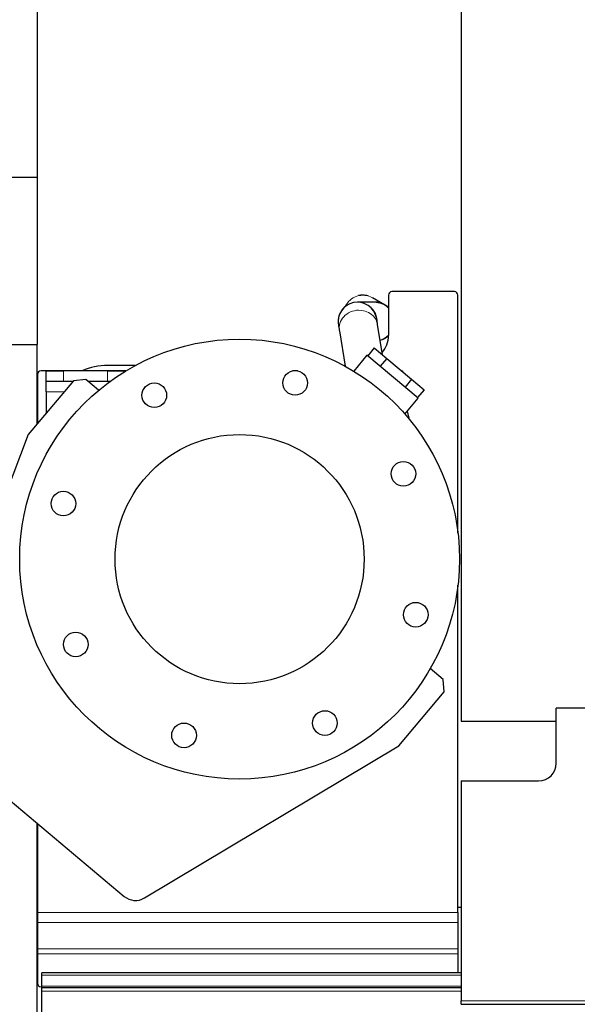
# Model space of a CAD drawing. Header units: inches. Extents: x 0 to 20790, y -12 to 14700.
# Tile 5 of 191: x 1627 to 1944, y 4732 to 5292. Entities that reach past the tile are written whole.
import ezdxf

# ---------------------------------------------------------------- set-up
doc = ezdxf.new("R2010")
doc.units = ezdxf.units.IN
doc.layers.add('1', color=7, linetype='Continuous', true_color=0xffffff)

msp = doc.modelspace()

# ---------------------------------------------------------------- linework, layer by layer
at = {"layer": '1', "color": 2, "linetype": 'Continuous', "lineweight": 25}
for p, q in [((1636.547, 5726.959), (1636.547, 5106.97)), ((1877.546, 5317.787), (1877.546, 4892.959)), ((1604.547, 5201.959), (1636.547, 5201.959)), ((1873.665, 5136.961), (1838.165, 5136.961)), ((1828.344, 5130.96), (1818.749, 5130.96)), ((1833.935, 5129.55), (1827.072, 5133.471)), ((1836.165, 5134.961), (1836.165, 5111.961)), ((1875.665, 4999.776), (1875.665, 5134.961)), ((1833.966, 5129.532), (1833.947, 5129.543)), ((1833.962, 5129.534), (1833.962, 5129.534)), ((1807.547, 5119.96), (1807.547, 5119.96)), ((1829.547, 5119.96), (1829.547, 5119.96)), ((1808.288, 5114.599), (1811.626, 5094.574)), ((1832.857, 5101.009), (1829.989, 5118.216)), ((1611.547, 5106.959), (1636.547, 5106.959)), ((1636.547, 5061.819), (1636.547, 5106.959)), ((1828.133, 5104.973), (1824.373, 5100.492)), ((1828.133, 5104.973), (1835.209, 5099.036)), ((1823.971, 5100.829), (1816.407, 5091.815)), ((1853.08, 5076.403), (1823.971, 5100.829)), ((1835.209, 5099.036), (1831.449, 5094.554)), ((1835.209, 5099.036), (1849.362, 5087.16)), ((1686.927, 5091.961), (1638.665, 5091.961)), ((1641.526, 5091.959), (1651.526, 5091.959)), ((1641.526, 5085.959), (1641.526, 5091.959)), ((1676.526, 5091.959), (1651.526, 5091.959)), ((1676.526, 5091.959), (1686.526, 5091.959)), ((1692.176, 5094.959), (1676.547, 5094.959)), ((1686.526, 5091.959), (1686.526, 5091.717)), ((1784.516, 5091.959), (1781.724, 5091.959)), ((1811.56, 5094.959), (1810.916, 5094.959)), ((1843.643, 5091.959), (1844.126, 5091.959)), ((1844.126, 5091.959), (1844.126, 5091.554)), ((1657.143, 5086.365), (1631.431, 5055.723)), ((1636.665, 5089.961), (1636.665, 5061.957)), ((1664.187, 5086.982), (1657.143, 5086.365)), ((1671.428, 5080.906), (1664.187, 5086.982)), ((1849.362, 5087.16), (1845.602, 5082.679)), ((1849.362, 5087.16), (1856.439, 5081.222)), ((1641.526, 5079.959), (1641.526, 5085.959)), ((1651.526, 5085.959), (1641.526, 5085.959)), ((1656.802, 5085.959), (1651.526, 5085.959)), ((1676.526, 5085.959), (1665.406, 5085.959)), ((1677.899, 5085.959), (1676.526, 5085.959)), ((1856.439, 5081.222), (1852.678, 5076.741)), ((1641.526, 5079.959), (1641.526, 5067.753)), ((1845.516, 5067.389), (1853.08, 5076.403)), ((1848.186, 5064.242), (1846.936, 5069.081)), ((1631.431, 5055.723), (1571.315, 4898.251)), ((1875.665, 4784.118), (1875.665, 4970.136)), ((1867.189, 4916.643), (1859.948, 4922.718)), ((1867.805, 4909.599), (1867.189, 4916.643)), ((1842.094, 4878.957), (1867.805, 4909.599)), ((1956.449, 4900.195), (1931.546, 4900.195)), ((1931.546, 4868.959), (1931.546, 4900.195)), ((1877.546, 4892.959), (1931.546, 4892.959)), ((1574.23, 4887.024), (1685.89, 4793.33)), ((1697.452, 4792.409), (1842.094, 4878.957)), ((1877.546, 4858.959), (1921.546, 4858.959)), ((1877.546, 4858.959), (1877.546, 4733.93)), ((1636.547, 4496.959), (1636.547, 4834.727)), ((1636.665, 4834.639), (1636.665, 4784.118)), ((1636.692, 4786.959), (1636.547, 4786.959)), ((1636.665, 4784.118), (1636.665, 4778.461)), ((1875.665, 4784.118), (1875.665, 4778.461)), ((1877.547, 4786.959), (1875.731, 4786.959)), ((1636.665, 4778.461), (1636.665, 4763.475)), ((1875.665, 4778.461), (1875.665, 4763.475)), ((1636.665, 4763.475), (1636.665, 4760.647)), ((1875.665, 4763.475), (1875.665, 4760.647)), ((1636.665, 4760.647), (1636.665, 4743.961)), ((1875.665, 4760.647), (1875.665, 4749.96)), ((1639.047, 4748.505), (1639.047, 4749.959)), ((1877.549, 4749.959), (1639.047, 4749.959)), ((1639.047, 4742.33), (1639.047, 4748.505)), ((1639.047, 4741.961), (1638.665, 4741.961)), ((1639.047, 4741.36), (1639.047, 4742.33)), ((1639.047, 4739.36), (1639.047, 4741.36)), ((1877.549, 4741.36), (1639.047, 4741.36)), ((1639.047, 4656.21), (1639.047, 4739.36)), ((1877.546, 4731.982), (1877.546, 4733.93)), ((1877.546, 4731.982), (2365.546, 4731.982))]:
    msp.add_line(p, q, dxfattribs=at)
at = {"layer": '1', "color": 110, "linetype": 'Continuous', "lineweight": 13}
for p, q in [((1827.072, 5133.471), (1827.072, 5133.471)), ((1833.944, 5129.545), (1833.935, 5129.55)), ((1829.989, 5118.216), (1829.989, 5118.216)), ((1651.526, 5091.959), (1651.526, 5085.959)), ((1676.526, 5085.959), (1676.526, 5091.959)), ((1651.768, 5079.959), (1641.526, 5079.959)), ((1875.665, 4778.461), (1636.665, 4778.461)), ((1875.665, 4763.475), (1636.665, 4763.475)), ((1875.665, 4760.647), (1636.665, 4760.647)), ((1877.549, 4748.505), (1639.047, 4748.505)), ((1877.549, 4742.33), (1639.047, 4742.33)), ((1877.549, 4739.36), (1639.047, 4739.36)), ((1877.546, 4733.93), (2365.546, 4733.93))]:
    msp.add_line(p, q, dxfattribs=at)
at = {"layer": '1', "color": 2, "linetype": 'Continuous', "lineweight": 25}
for centre, radius in [((1751.547, 4984.959), 125), ((1783.121, 5085.099), 7), ((1703.063, 5078.095), 7), ((1751.547, 4984.959), 70.8), ((1844.683, 5033.443), 7), ((1651.406, 5016.533), 7), ((1851.687, 4953.385), 7), ((1658.41, 4936.475), 7), ((1800.03, 4891.823), 7), ((1719.973, 4884.819), 7)]:
    msp.add_circle(centre, radius, dxfattribs=at)
for centre, radius, start, end in [((1838.165, 5134.961), 2, 90, 180), ((1873.665, 5134.961), 2, 0, 90), ((1818.547, 5119.96), 11, 90, 180), ((1818.547, 5119.96), 11, 0, 90), ((1821.547, 5123.959), 11, 90, 102.77438), ((1821.547, 5123.959), 11, 73.83937, 90), ((1828.547, 5119.96), 11, 77.09625, 90.52875), ((1828.547, 5119.96), 11, 46.16437, 70.48688), ((1828.547, 5119.96), 11, 285.39562, 313.83563), ((1821.165, 5111.961), 15, 319.91625, 0), ((1638.665, 5089.961), 2, 90, 180), ((1676.547, 5057.959), 37, 90, 113.22562), ((1921.546, 4868.959), 10, 270, 0), ((1692.318, 4800.99), 10, 230, 300.89465), ((1638.665, 4743.961), 2, 180, 270)]:
    msp.add_arc(centre, radius, start, end, dxfattribs=at)
at = {"layer": '1', "color": 110, "linetype": 'Continuous', "lineweight": 13}
for centre, start, end in [((1818.547, 5119.96), 90, 180.02812), ((1818.547, 5119.96), 359.87063, 90), ((1828.547, 5119.96), 60.5025, 70.48688)]:
    msp.add_arc(centre, 11, start, end, dxfattribs=at)
for centre, major_axis, ratio, start_param, end_param in [((1821.615, 5123.92), (5.457, 9.551), 0.998025, 0, 1.6562764), ((1818.749, 5119.96), (0, -11), 0.9949356, 2.8525661, 3.1332478), ((1828.344, 5119.96), (0, -11), 0.9949356, 2.3454934, 3.1415927), ((1819.139, 5116.408), (10.85, 1.809), 0.909981, 1.4202671, 3.1416635), ((1819.139, 5116.408), (10.85, 1.809), 0.909981, 0, 1.4202671), ((1818.749, 5119.96), (0, -11), 0.9949356, 1.4952018, 2.4968789), ((1828.478, 5119.999), (5.457, 9.551), 0.998025, 0, 0.1701068), ((1828.344, 5119.96), (0, -11), 0.9949356, 0.2883393, 0.7960992)]:
    msp.add_ellipse(centre, major_axis=major_axis, ratio=ratio, start_param=start_param, end_param=end_param, dxfattribs=at)
at = {"layer": '1', "color": 2, "linetype": 'Continuous', "lineweight": 25}
for points, knots in [([(1829.168, 5130.945), (1829.851, 5130.906), (1831.371, 5130.672), (1833.335, 5129.938), (1834.69, 5129.105), (1835.362, 5128.59), (1835.616, 5128.376), (1835.736, 5128.27), (1835.783, 5128.226), (1835.795, 5128.212), (1835.773, 5128.228), (1835.669, 5128.312), (1835.289, 5128.62), (1834.109, 5129.472), (1832.779, 5130.118), (1831.738, 5130.446), (1831.67, 5130.467)], [0, 0, 0, 0, 0.1596047, 0.3560152, 0.4892137, 0.5331654, 0.5638416, 0.5751202, 0.5844988, 0.5929753, 0.6017176, 0.6116819, 0.652981, 0.7375368, 0.9827773, 1, 1, 1, 1]), ([(1821.529, 5130.581), (1821.611, 5130.559), (1821.922, 5130.469), (1822.23, 5130.364), (1822.456, 5130.279)], [0, 0, 0, 0, 0.2609367, 1, 1, 1, 1])]:
    msp.add_open_spline(points, degree=3, knots=knots, dxfattribs=at)
for points in [[(1807.547, 5119.96), (1807.55, 5119.082), (1808.28, 5114.651)], [(1829.997, 5118.165), (1829.659, 5120.173), (1829.574, 5120.17)]]:
    msp.add_open_spline(points, degree=2, dxfattribs=at)
at = {"layer": '1', "color": 110, "linetype": 'Continuous', "lineweight": 13}
msp.add_open_spline([(1636.665, 4784.118), (1875.665, 4784.118)], degree=1, dxfattribs=at)

doc.saveas('drawing.dxf')
